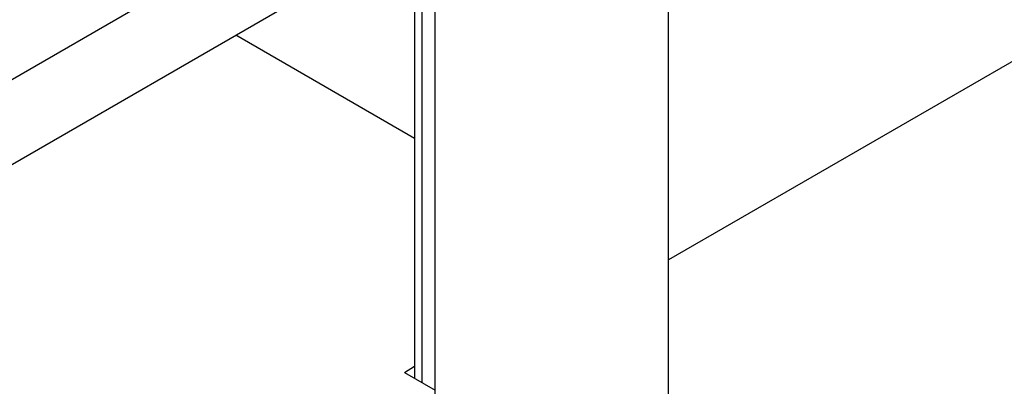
# Model space of a CAD drawing. Header units: millimetres. Extents: x 0 to 25230, y 0 to 17820.
# Tile 27 of 214: x 7427 to 7695, y 9698 to 9798. Entities that reach past the tile are written whole.
import ezdxf

# ---------------------------------------------------------------- set-up
doc = ezdxf.new("R2010")
doc.units = ezdxf.units.MM
doc.linetypes.add('SLD-Sólida', pattern=[0])
doc.layers.add('REFERÊNCIAS', color=9, linetype='SLD-Sólida')

msp = doc.modelspace()

# ---------------------------------------------------------------- linework, layer by layer
at = {"color": 7, "linetype": 'SLD-Sólida', "lineweight": 25, "ltscale": 30}
for p, q in [((7646.12, 9909.57), (7352.14, 9739.86)), ((7362.14, 9722.54), (7656.12, 9892.25))]:
    msp.add_line(p, q, dxfattribs=at)
at = {"layer": 'REFERÊNCIAS', "linetype": 'SLD-Sólida', "lineweight": 25, "ltscale": 30}
for p, q in [((7805.09, 9848.85), (7603.57, 9732.52)), ((7603.57, 8931.97), (7603.57, 9842.42)), ((7539.93, 8895.23), (7539.93, 9825.18)), ((7534.32, 9821.94), (7534.32, 9700.31)), ((7536.37, 9699.13), (7536.37, 9823.12)), ((7534.32, 9765.62), (7485.54, 9793.78)), ((7531.58, 9701.89), (7534.32, 9703.58)), ((7531.58, 9701.89), (7539.93, 9697.07))]:
    msp.add_line(p, q, dxfattribs=at)

doc.saveas('drawing.dxf')
